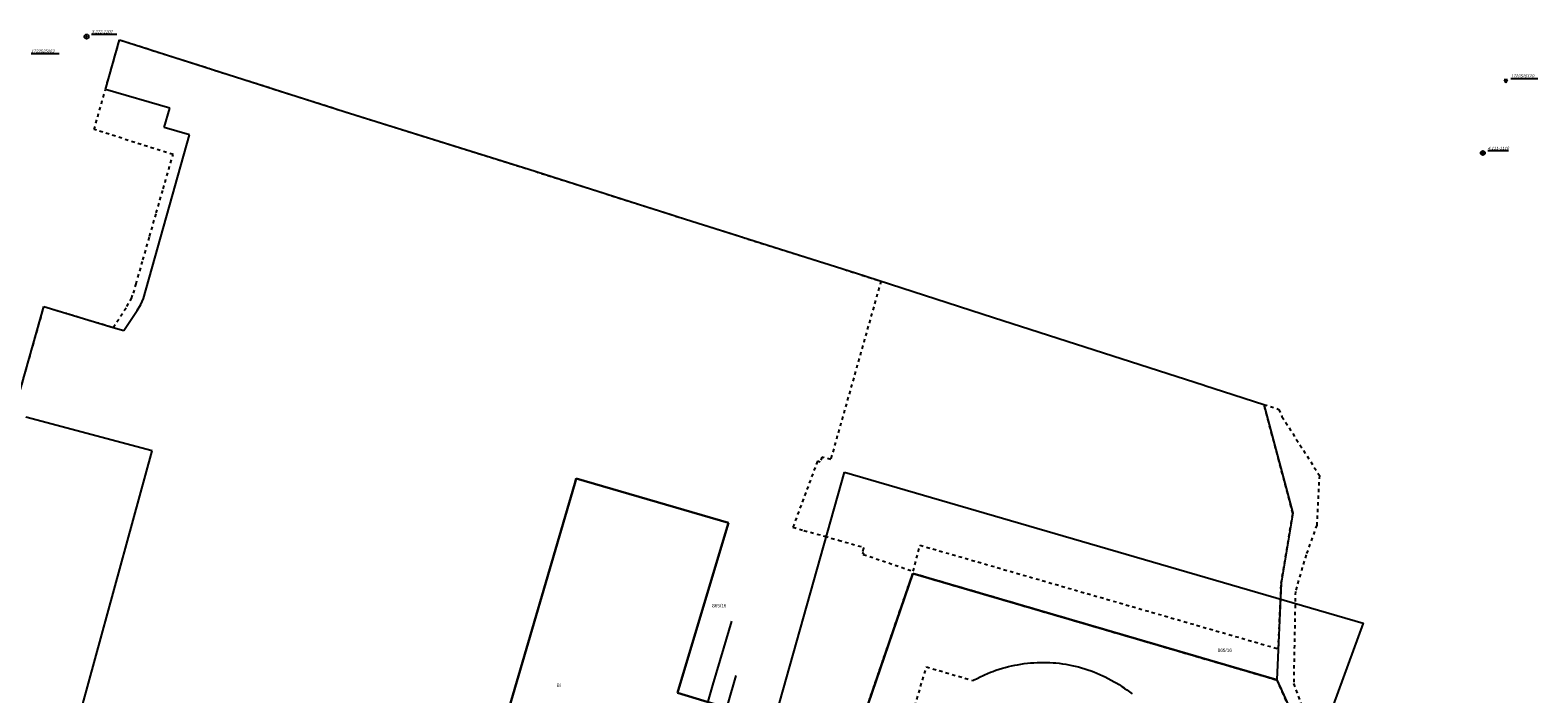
# Model space of a CAD drawing. Extents: x 7538282 to 7539561, y 5782854 to 5783989.
# Tile 32 of 32: x 7539021 to 7539471, y 5783737 to 5783935. Entities that reach past the tile are written whole.
import ezdxf

# ---------------------------------------------------------------- set-up
doc = ezdxf.new("R2010")
doc.units = 0
doc.header["$MEASUREMENT"] = 0
doc.linetypes.add('4001', pattern=[0])
doc.linetypes.add('4002', pattern=[2, 1, -1])
for name, color, linetype in [('Dzialki', 7, 'CONTINUOUS'), ('ODGIK_1', 7, 'CONTINUOUS'), ('Osnowa', 7, 'CONTINUOUS'), ('Roslinnosc', 104, 'CONTINUOUS'), ('Uz_Kanalizacja', 14, 'CONTINUOUS'), ('Uz_Woda', 5, 'CONTINUOUS'), ('Uzytki', 7, 'CONTINUOUS')]:
    doc.layers.add(name, color=color, linetype=linetype)

# ---------------------------------------------------------------- blocks, each defined once
blk = doc.blocks.new('1115')
at = {"layer": 'Osnowa', "color": 7, "linetype": 'Continuous'}
for radius in [1.25, 0.05]:
    blk.add_circle((0, 0), radius, dxfattribs=at)
blk = doc.blocks.new('1116')
at = {"layer": 'Osnowa', "color": 7, "linetype": 'Continuous'}
for p, q in [((1, 0.58), (-1, 0.58)), ((-1, 0.58), (0, -1.15)), ((0.5, 0.29), (-0.5, 0.29)), ((-0.5, 0.29), (0, -0.57)), ((0, -1.15), (1, 0.58)), ((0, -0.57), (0.5, 0.29))]:
    blk.add_line(p, q, dxfattribs=at)

msp = doc.modelspace()

# ---------------------------------------------------------------- linework, layer by layer
at = {"layer": 'Dzialki', "color": 7, "linetype": '4001'}
for p, q in [((7539043.71, 5783917.13), (7539047.91, 5783931.92)), ((7539047.91, 5783931.92), (7539114.97, 5783910.55)), ((7539062.91, 5783911.52), (7539043.71, 5783917.13)), ((7539061.22, 5783905.78), (7539062.91, 5783911.52)), ((7539114.97, 5783910.55), (7539170.11, 5783893.28)), ((7539068.84, 5783903.55), (7539061.22, 5783905.78)), ((7539055.03, 5783854.71), (7539068.84, 5783903.55)), ((7539170.11, 5783893.28), (7539216.59, 5783878.5)), ((7539216.59, 5783878.5), (7539267.69, 5783862.34)), ((7539267.69, 5783862.34), (7539308.91, 5783849.06)), ((7539017.63, 5783825.14), (7539025.34, 5783852.32)), ((7539025.34, 5783852.32), (7539046.01, 5783846.08)), ((7539053.19, 5783851.12), (7539054.24, 5783852.9)), ((7539054.24, 5783852.9), (7539055.03, 5783854.71)), ((7539049.16, 5783845.12), (7539053.19, 5783851.12)), ((7539308.91, 5783849.06), (7539371.81, 5783828.81)), ((7539046.01, 5783846.08), (7539049.16, 5783845.12)), ((7539371.81, 5783828.81), (7539372.06, 5783828.73)), ((7539372.06, 5783828.73), (7539377.62, 5783826.94)), ((7539377.62, 5783826.94), (7539389.69, 5783823.06)), ((7539389.69, 5783823.06), (7539398.32, 5783790.65)), ((7539057.66, 5783809.2), (7539019.96, 5783819.32)), ((7539034.44, 5783724.48), (7539057.66, 5783809.2)), ((7539183.85, 5783799.52), (7539151.44, 5783688.87)), ((7539151.44, 5783688.87), (7539183.85, 5783799.52)), ((7539184.28, 5783801), (7539183.85, 5783799.52)), ((7539183.85, 5783799.52), (7539184.28, 5783801)), ((7539229.8, 5783787.75), (7539184.28, 5783801)), ((7539184.28, 5783801), (7539229.8, 5783787.75)), ((7539398.32, 5783790.65), (7539394.84, 5783769.73)), ((7539214.57, 5783737.03), (7539229.71, 5783787.46)), ((7539229.71, 5783787.46), (7539214.57, 5783737.03)), ((7539229.71, 5783787.46), (7539229.8, 5783787.75)), ((7539229.8, 5783787.75), (7539229.71, 5783787.46)), ((7539284.82, 5783772.65), (7539267.11, 5783721.13)), ((7539267.11, 5783721.13), (7539284.82, 5783772.65)), ((7539393.57, 5783740.85), (7539284.82, 5783772.65)), ((7539284.82, 5783772.65), (7539393.57, 5783740.85)), ((7539394.84, 5783769.73), (7539393.57, 5783740.85)), ((7539393.57, 5783740.85), (7539397.98, 5783731.03)), ((7539267.11, 5783721.13), (7539214.57, 5783737.03)), ((7539214.57, 5783737.03), (7539267.11, 5783721.13))]:
    msp.add_line(p, q, dxfattribs=at)
at = {"layer": 'ODGIK_1', "color": 230, "linetype": '4001'}
msp.add_polyline3d([(7539264.452, 5783802.841, 0), (7539419.329, 5783757.818, 0), (7539329.284, 5783511.997, 0), (7539187.014, 5783528.205, 0), (7539264.452, 5783802.841, 0)], dxfattribs=at)
at = {"layer": 'Osnowa', "color": 7, "linetype": 'Continuous'}
for p, q in [((7539039.55, 5783933.62), (7539047.083, 5783933.62)), ((7539021.5, 5783927.82), (7539029.908, 5783927.82)), ((7539463.43, 5783920.41), (7539471.485, 5783920.41)), ((7539456.55, 5783898.86), (7539462.686, 5783898.86))]:
    msp.add_line(p, q, dxfattribs=at)
at = {"layer": 'Roslinnosc', "color": 104, "linetype": '4002'}
for points in [[(7539274.8, 5783696.68, 0), (7539288.87, 5783744.76, 0), (7539302.86, 5783740.68, 151.424)], [(7539302.86, 5783740.68, 151.424), (7539303.19, 5783740.865, 0), (7539304.07, 5783741.34, 0), (7539304.906, 5783741.762, 0), (7539305.81, 5783742.19, 0), (7539306.197, 5783742.365, 0), (7539307.114, 5783742.763, 0), (7539308.04, 5783743.14, 0), (7539308.718, 5783743.401, 0), (7539309.658, 5783743.742, 0), (7539310.606, 5783744.061, 0), (7539311.56, 5783744.36, 0), (7539312.378, 5783744.584, 0), (7539313.347, 5783744.829, 0), (7539314.321, 5783745.055, 0), (7539315.3, 5783745.26, 0), (7539316.094, 5783745.412, 0), (7539317.08, 5783745.582, 0), (7539318.068, 5783745.731, 0), (7539319.06, 5783745.86, 0), (7539319.934, 5783745.937, 0), (7539320.932, 5783746.006, 0), (7539321.93, 5783746.053, 0), (7539322.93, 5783746.08, 0), (7539323.752, 5783746.086, 0), (7539324.752, 5783746.075, 0), (7539325.751, 5783746.043, 0), (7539326.75, 5783745.99, 0), (7539327.524, 5783745.931, 0), (7539328.519, 5783745.833, 0), (7539329.511, 5783745.709, 0), (7539330.5, 5783745.56, 0), (7539331.366, 5783745.407, 0), (7539332.346, 5783745.21, 0), (7539333.321, 5783744.988, 0), (7539334.29, 5783744.74, 0), (7539335.202, 5783744.501, 0), (7539336.163, 5783744.222, 0), (7539337.116, 5783743.919, 0), (7539338.06, 5783743.59, 0), (7539338.858, 5783743.292, 0), (7539339.785, 5783742.918, 0), (7539340.703, 5783742.521, 0), (7539341.61, 5783742.1, 0), (7539342.308, 5783741.76, 0), (7539343.199, 5783741.306, 0), (7539344.079, 5783740.832, 0), (7539344.95, 5783740.34, 0), (7539345.549, 5783739.986, 0), (7539346.401, 5783739.462, 0), (7539347.241, 5783738.92, 0), (7539348.07, 5783738.36, 0), (7539348.695, 5783737.908, 0), (7539349.494, 5783737.306, 0), (7539350.279, 5783736.687, 0)]]:
    msp.add_polyline3d(points, dxfattribs=at)
at = {"layer": 'Uz_Kanalizacja', "color": 14, "linetype": '4001'}
for p, q in [((7539230.664, 5783758.391), (7539228.29, 5783750.384)), ((7539228.29, 5783750.384), (7539224.977, 5783739.261)), ((7539224.977, 5783739.261), (7539220.964, 5783725.362))]:
    msp.add_line(p, q, dxfattribs=at)
at = {"layer": 'Uz_Woda', "color": 5, "linetype": '4001'}
msp.add_line((7539229.577, 5783733.573), (7539232.037, 5783742.15), dxfattribs=at)
at = {"layer": 'Uzytki', "color": 184, "linetype": '4002'}
for points in [[(7539017.63, 5783825.14, 0), (7539025.34, 5783852.32, 0), (7539046.01, 5783846.08, 0), (7539050.12, 5783852.3, 0), (7539051.44, 5783854.74, 0), (7539052.06, 5783856.28, 0), (7539052.84, 5783859.05, 0), (7539054.9, 5783866.24, 0), (7539056.89, 5783873.25, 0), (7539058.89, 5783880.25, 0), (7539060.94, 5783887.46, 0), (7539063.88, 5783897.73, 0), (7539040.31, 5783905.13, 0), (7539043.71, 5783917.13, 0), (7539047.91, 5783931.92, 0), (7539114.97, 5783910.55, 0), (7539170.11, 5783893.28, 0), (7539216.59, 5783878.5, 0), (7539267.69, 5783862.34, 0), (7539275.299, 5783859.888, 0), (7539260.29, 5783806.66, 0), (7539257.67, 5783807.4, 0), (7539257.13, 5783805.9, 0), (7539256.35, 5783806.15, 0), (7539249.26, 5783787.08, 0), (7539249.03, 5783786.44, 0), (7539252.29, 5783785.48, 0), (7539258.56, 5783783.74, 0), (7539262.64, 5783782.58, 0), (7539270.17, 5783780.44, 0), (7539270.1, 5783780.2, 0), (7539269.68, 5783778.87, 0), (7539270.11, 5783778.74, 0), (7539270.04, 5783778.34, 0), (7539284.97, 5783773.29, 0), (7539286.97, 5783781.07, 0), (7539393.98, 5783750.15, 0), (7539394.84, 5783769.73, 0), (7539398.32, 5783790.65, 0), (7539389.69, 5783823.06, 0), (7539394.14, 5783821.63, 0), (7539395.06, 5783819.47, 0), (7539406.23, 5783801.9, 0), (7539405.46, 5783787.07, 0), (7539402.27, 5783778.22, 0), (7539399.06, 5783767.24, 0), (7539398.56, 5783739.76, 0), (7539402.27, 5783729.58, 0)], [(7539284.82, 5783772.65, 0), (7539393.57, 5783740.85, 0), (7539397.98, 5783731.03, 0), (7539399.77, 5783714.8, 0), (7539397.98, 5783700.29, 0), (7539389.7, 5783678.23, 0), (7539346.15, 5783581.8, 0), (7539339.45, 5783567.17, 0), (7539340.56, 5783555.21, 0), (7539343.58, 5783548.36, 0), (7539342.64, 5783535.98, 0), (7539320.04, 5783544.82, 0), (7539311.21, 5783546.52, 0), (7539283.89, 5783555.6, 0), (7539227.9, 5783548.33, 0), (7539239.8, 5783597.29, 0), (7539235.41, 5783598.4, 0), (7539246.13, 5783660.12, 0), (7539246.24, 5783660.44, 0), (7539267.11, 5783721.13, 0), (7539284.82, 5783772.65, 0)], [(7539397.98, 5783731.03, 0), (7539393.57, 5783740.85, 0), (7539284.82, 5783772.65, 0), (7539267.11, 5783721.13, 0)]]:
    msp.add_polyline3d(points, dxfattribs=at)

# ---------------------------------------------------------------- block references
at = {"layer": 'Osnowa', "color": 7, "xscale": 0.5, "yscale": 0.5, "zscale": 0.5}
for name, p in [('1115', (7539038.05, 5783932.89, 158.24)), ('1116', (7539461.93, 5783919.68, 151.222)), ('1115', (7539455.05, 5783898.13, 150.22))]:
    msp.add_blockref(name, p, dxfattribs=at)

# ---------------------------------------------------------------- texts
at = {"layer": 'Dzialki', "color": 7}
for p in [(7539224.907, 5783762.535), (7539375.866, 5783749.235)]:
    msp.add_text('865/16', height=1, dxfattribs=at).set_placement(p)
at = {"layer": 'Osnowa', "color": 7, "oblique": 15}
for s, p in [('3.222-1207', (7539039.55, 5783933.89)), ('1722525063', (7539021.5, 5783928.09)), ('1722525120', (7539463.43, 5783920.68)), ('4.111-1116', (7539456.55, 5783899.13))]:
    msp.add_text(s, height=0.9, dxfattribs=at).set_placement(p)
at = {"layer": 'Uzytki', "color": 184}
msp.add_text('Bi', height=1, dxfattribs=at).set_placement((7539178.44, 5783738.765))

doc.saveas('drawing.dxf')
